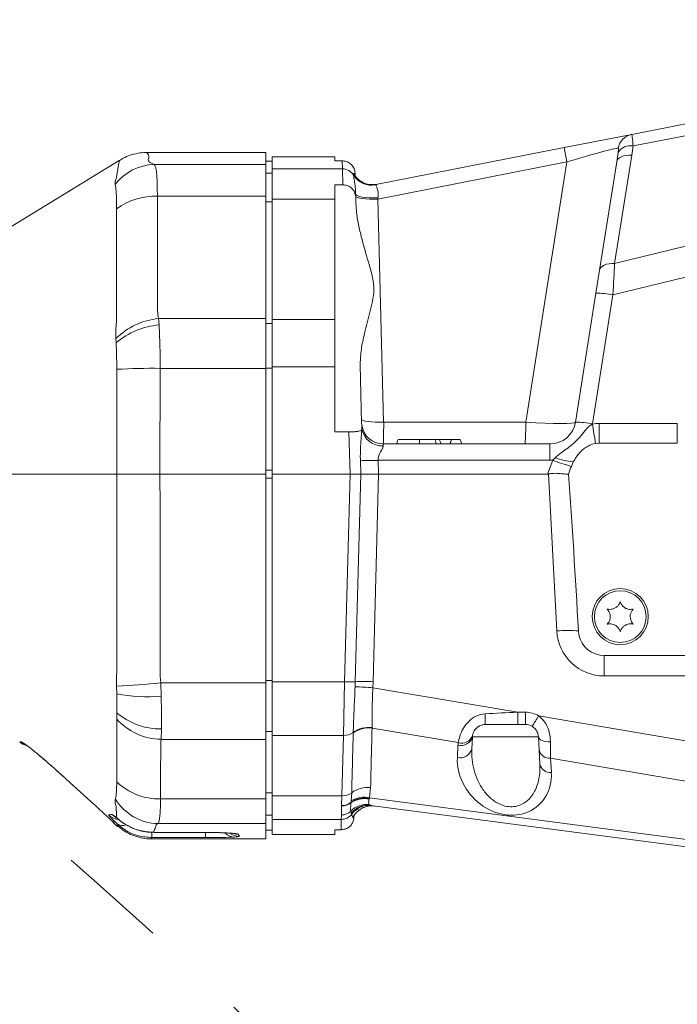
# Model space of a CAD drawing. Header units: millimetres. Extents: x 0 to 16820, y 0 to 11880.
# Tile 76 of 122: x 9190 to 9342, y 8287 to 8515. Entities that reach past the tile are written whole.
import ezdxf

# ---------------------------------------------------------------- set-up
doc = ezdxf.new("R2010")
doc.units = ezdxf.units.MM
doc.header["$LTSCALE"] = 20
doc.linetypes.add('PHANTOM', pattern=[12.7, 6.35, -1.27, 1.27, -1.27, 1.27, -1.27])
doc.styles.add('SLDTEXTSTYLE0', font='TXT', dxfattribs={"width": 0.605})
doc.dimstyles.new('SLDDIMSTYLE1', dxfattribs={"dimtxt": 140, "dimasz": 100, "dimexe": 0, "dimexo": 0.0625, "dimgap": 35, "dimtad": 1, "dimtoh": 1, "dimdec": 1, "dimrnd": 1e-09, "dimzin": 12, "dimdsep": 46, "dimtxsty": 'SLDTEXTSTYLE0', "dimsah": 1, "dimcen": 0.09, "dimadec": 0, "dimazin": 0, "dimtfac": 1, "dimtofl": 0, "dimtmove": 0, "dimatfit": 3, "dimfxl": 1, "dimfrac": 2, "dimtolj": 1, "dimtzin": 12, "dimarcsym": 0})

# ---------------------------------------------------------------- blocks, each defined once
blk = doc.blocks.new('*D12')
at = {"color": 7, "linetype": 'Continuous', "lineweight": 0}
for p, q in [((8169.5, 9516.47), (11047.1, 9516.47)), ((11017.1, 9516.47), (11017.1, 6644.47)), ((8318.2, 6644.47), (11047.1, 6644.47))]:
    blk.add_line(p, q, dxfattribs=at)
for points in [[(11017.1, 9516.47), (11002.1, 9416.47), (11032.1, 9416.47)], [(11017.1, 6644.47), (11032.1, 6744.47), (11002.1, 6744.47)]]:
    blk.add_solid(points, dxfattribs=at)
at = {"color": 7, "linetype": 'Continuous', "lineweight": 0, "insert": (10836.63, 7866.59), "char_height": 140, "attachment_point": 1, "rotation": 90, "style": 'SLDTEXTSTYLE0'}
blk.add_mtext('2872', dxfattribs=at)

msp = doc.modelspace()

# ---------------------------------------------------------------- linework, layer by layer
at = {"color": 7, "linetype": 'Continuous', "lineweight": 0}
for p, q in [((9331.75, 8488.19), (9420.62, 8505.63)), ((9316.08, 8485.11), (9331.75, 8488.19)), ((9272.51, 8476.56), (9316.08, 8485.11)), ((9247, 8483.97), (9219.43, 8483.97)), ((9247, 8483.97), (9247, 8481.21)), ((9263, 8482.97), (9248.5, 8482.97)), ((9248.5, 8480.19), (9248.5, 8482.97)), ((9263, 8482.97), (9263, 8482.05)), ((9213.01, 8482.14), (9185.91, 8465.54)), ((9248.5, 8481.97), (9247, 8481.97)), ((9247, 8481.21), (9247, 8473.87)), ((9263, 8482.05), (9264.67, 8482.05)), ((9324.32, 8456.75), (9328.29, 8481.85)), ((9248.5, 8480.19), (9248.5, 8473.21)), ((9267.63, 8478.79), (9267.49, 8479.02)), ((9267.67, 8479.2), (9267.69, 8478.37)), ((9263, 8476.48), (9264.81, 8476.48)), ((9263, 8476.48), (9263, 8473.21)), ((9272.7, 8476.59), (9271.45, 8476.55)), ((9247, 8473.87), (9247, 8445.52)), ((9267.8, 8474.41), (9267.82, 8473.7)), ((9267.82, 8473.7), (9267.86, 8472.2)), ((9248.5, 8445.26), (9248.5, 8473.21)), ((9263, 8445.26), (9263, 8473.21)), ((9323.47, 8451.41), (9324.32, 8456.75)), ((9318.74, 8421.53), (9323.47, 8451.41)), ((9247, 8445.52), (9247, 8433.98)), ((9248.5, 8445.26), (9248.5, 8434.3)), ((9263, 8445.26), (9263, 8434.3)), ((9247, 8433.98), (9247, 8409.47)), ((9248.5, 8409.47), (9248.5, 8434.3)), ((9263, 8419.28), (9263, 8434.3)), ((9268.84, 8434.68), (9269.19, 8421.33)), ((9269.22, 8420.84), (9269.19, 8421.33)), ((9263, 8419.28), (9266.24, 8419.28)), ((9269.21, 8419.69), (9269.26, 8419.83)), ((9269.26, 8419.83), (9269.22, 8420.84)), ((9274.19, 8416.47), (9312.81, 8416.47)), ((9290.02, 8417.47), (9287.4, 8417.47)), ((9290.02, 8417.47), (9289.66, 8416.47)), ((9290.03, 8417.47), (9289.67, 8416.47)), ((9290.03, 8417.47), (9290.02, 8417.47)), ((9292, 8417.47), (9290.03, 8417.47)), ((9292, 8417.47), (9292.37, 8416.47)), ((9323.36, 8416.6), (9324.25, 8416.66)), ((9324.25, 8416.66), (9342.32, 8416.66)), ((9317.79, 8411.28), (9318.23, 8412.35)), ((9188.09, 8409.47), (9212.44, 8409.47)), ((9222.47, 8409.47), (9247, 8409.47)), ((9247, 8409.47), (9247, 8361.13)), ((9266.5, 8409.47), (9248.5, 8409.47)), ((9248.5, 8361.39), (9248.5, 8409.47)), ((9266.5, 8409.47), (9268.98, 8409.47)), ((9268.98, 8409.47), (9273.11, 8409.47)), ((9312.27, 8409.47), (9273.11, 8409.47)), ((9319.52, 8372.22), (9319.4, 8373.16)), ((9325.39, 8367.47), (9353.62, 8367.47)), ((9247, 8361.13), (9247, 8348.04)), ((9248.5, 8361.39), (9248.5, 8348.95)), ((9305.36, 8351.47), (9297.84, 8351.47)), ((9307.15, 8351.47), (9305.36, 8351.47)), ((9247, 8348.04), (9247, 8334.28)), ((9248.5, 8334.96), (9248.5, 8348.95)), ((9294.85, 8348.62), (9294.7, 8345.79)), ((9310.31, 8345.6), (9310.15, 8348.62)), ((9310.48, 8342.3), (9310.31, 8345.6)), ((9200.27, 8339.25), (9200.58, 8338.97)), ((9200.28, 8339.24), (9200.58, 8338.97)), ((9202.51, 8337.23), (9202.51, 8337.23)), ((9248.5, 8334.96), (9248.5, 8329.49)), ((9247, 8334.28), (9247, 8328.52)), ((9426.73, 8312.3), (9271.25, 8332.74)), ((9267.39, 8330.18), (9267.42, 8330.35)), ((9267.43, 8330.45), (9267.42, 8329.95)), ((9212.02, 8328.4), (9212.62, 8327.88)), ((9247, 8328.52), (9247, 8324.97)), ((9248.5, 8325.97), (9248.5, 8329.49)), ((9219.62, 8326.56), (9221.02, 8326.5)), ((9221.02, 8326.48), (9233, 8326.48)), ((9247, 8326.97), (9248.5, 8326.97)), ((9248.5, 8325.97), (9263, 8325.97)), ((9264.42, 8327.11), (9263, 8327.11)), ((9263, 8327.11), (9263, 8325.97)), ((9220.46, 8324.97), (9247, 8324.97))]:
    msp.add_line(p, q, dxfattribs=at)
at = {"color": 8, "linetype": 'Continuous', "lineweight": 0}
for p, q in [((9388.32, 8496.54), (9332.07, 8485.5)), ((9331.76, 8483.37), (9327.79, 8458.27)), ((9221.14, 8481.21), (9247, 8481.21)), ((9264.72, 8480.19), (9264.67, 8482.05)), ((9316.74, 8481.81), (9272.94, 8473.21)), ((9307.2, 8421.53), (9316.74, 8481.81)), ((9247, 8479.19), (9248.5, 8479.19)), ((9248.5, 8480.19), (9264.72, 8480.19)), ((9264.81, 8476.48), (9264.72, 8480.19)), ((9267.28, 8478.76), (9267.28, 8478.87)), ((9272.51, 8476.56), (9272.49, 8476.51)), ((9221.87, 8473.87), (9247, 8473.87)), ((9248.5, 8472.59), (9247, 8472.59)), ((9263, 8473.21), (9248.5, 8473.21)), ((9272.94, 8473.21), (9274.29, 8421.53)), ((9327.79, 8458.27), (9359.81, 8466.08)), ((9352.69, 8457.15), (9327.42, 8450.99)), ((9327.42, 8450.99), (9322.69, 8421.11)), ((9222.14, 8445.52), (9222.25, 8444.03)), ((9222.14, 8445.52), (9247, 8445.52)), ((9247, 8444.4), (9248.5, 8444.4)), ((9248.5, 8445.26), (9263, 8445.26)), ((9212.32, 8439.91), (9212.26, 8440.86)), ((9222.52, 8433.98), (9222.47, 8409.47)), ((9222.52, 8433.98), (9247, 8433.98)), ((9248.5, 8434.02), (9247, 8434.02)), ((9263, 8434.3), (9248.5, 8434.3)), ((9274.29, 8421.53), (9307.2, 8421.53)), ((9324.25, 8421.2), (9342.32, 8421.2)), ((9324.25, 8416.66), (9324.25, 8421.2)), ((9342.32, 8416.66), (9342.32, 8421.2)), ((9266.5, 8409.47), (9266.24, 8419.28)), ((9274.19, 8416.47), (9274.21, 8416.03)), ((9312.81, 8416.47), (9312.81, 8412.68)), ((9268.98, 8409.47), (9268.9, 8412.68)), ((9273.03, 8412.68), (9273.11, 8409.47)), ((9312.81, 8412.68), (9273.03, 8412.68)), ((9312.27, 8409.47), (9313.45, 8412.7)), ((9313.45, 8412.7), (9314, 8413.29)), ((9247, 8410.41), (9248.5, 8410.41)), ((9248.5, 8408.52), (9247, 8408.52)), ((9265.24, 8361.39), (9266.5, 8409.47)), ((9267.72, 8361.39), (9268.98, 8409.47)), ((9273.11, 8409.47), (9271.85, 8361.4)), ((9314.41, 8373.15), (9312.5, 8409.51)), ((9325.39, 8367.47), (9325.39, 8362.73)), ((9352.2, 8362.73), (9325.39, 8362.73)), ((9212.47, 8358.61), (9212.41, 8360.35)), ((9222.64, 8361.13), (9247, 8361.13)), ((9222.64, 8361.13), (9222.74, 8358.05)), ((9247, 8361.67), (9248.5, 8361.67)), ((9248.5, 8361.39), (9265.24, 8361.39)), ((9264.97, 8348.95), (9265.24, 8361.39)), ((9267.68, 8360.19), (9267.72, 8361.39)), ((9271.85, 8361.4), (9271.78, 8360)), ((9271.78, 8360), (9305.36, 8354.31)), ((9212.46, 8352.71), (9212.5, 8354.19)), ((9305.36, 8354.31), (9307.15, 8354.31)), ((9305.36, 8354.31), (9305.36, 8351.47)), ((9307.15, 8354.31), (9307.15, 8351.47)), ((9310.17, 8353.49), (9364.35, 8344.31)), ((9222.79, 8350.47), (9222.72, 8348.04)), ((9271.6, 8350.78), (9271.6, 8350.66)), ((9291.58, 8347.27), (9271.6, 8350.66)), ((9222.72, 8348.04), (9247, 8348.04)), ((9248.5, 8349.88), (9247, 8349.88)), ((9264.97, 8348.95), (9248.5, 8348.95)), ((9264.6, 8334.96), (9264.97, 8348.95)), ((9267.24, 8349.5), (9267.25, 8349.66)), ((9310.15, 8348.62), (9294.85, 8348.62)), ((9190, 8347.44), (9190.31, 8347.47)), ((9291.37, 8343.84), (9291.51, 8346.67)), ((9380.5, 8332.2), (9312.96, 8343.65)), ((9312.96, 8343.65), (9313.14, 8340.34)), ((9200.58, 8338.98), (9202.51, 8337.23)), ((9200.58, 8338.98), (9200.58, 8338.97)), ((9271.27, 8336.86), (9271.01, 8334.51)), ((9247, 8335.66), (9248.5, 8335.66)), ((9248.5, 8334.96), (9264.6, 8334.96)), ((9264.55, 8332.71), (9264.6, 8334.96)), ((9266.76, 8333.78), (9266.89, 8335.69)), ((9271.01, 8334.51), (9270.94, 8334.3)), ((9271.01, 8334.51), (9400.96, 8317.43)), ((9222.61, 8334.28), (9247, 8334.28)), ((9264.5, 8330.54), (9264.55, 8332.58)), ((9264.55, 8332.58), (9264.55, 8332.71)), ((9266.72, 8333.33), (9266.73, 8333.46)), ((9266.73, 8333.46), (9266.76, 8333.78)), ((9270.94, 8334.3), (9270.92, 8334.21)), ((9270.93, 8332.94), (9271.25, 8332.74)), ((9212.67, 8329.65), (9212.44, 8329.87)), ((9248.5, 8330.48), (9247, 8330.48)), ((9264.48, 8329.49), (9264.5, 8330.54)), ((9266.78, 8330.93), (9266.66, 8331.39)), ((9266.89, 8330.7), (9266.78, 8330.93)), ((9267.22, 8329.9), (9267.4, 8330.29)), ((9212.62, 8327.88), (9212.56, 8328.45)), ((9222.01, 8328.52), (9247, 8328.52)), ((9264.48, 8329.49), (9248.5, 8329.49)), ((9264.42, 8327.11), (9264.48, 8329.49)), ((9220.59, 8325.29), (9220.46, 8324.97)), ((9220.59, 8325.29), (9220.59, 8326.5)), ((9233, 8325.29), (9220.59, 8325.29)), ((9221.02, 8326.49), (9233, 8326.49)), ((9221.02, 8326.48), (9221.02, 8326.49)), ((9233, 8326.48), (9233, 8326.49)), ((9233, 8325.29), (9233, 8326.45)), ((9240.6, 8326.05), (9240.86, 8325.58))]:
    msp.add_line(p, q, dxfattribs=at)
at = {"color": 8, "linetype": 'Continuous', "lineweight": 0, "flags": 128}
for points in [[(9328.29, 8481.85), (9328.4, 8482.19), (9328.63, 8482.51), (9328.96, 8482.78), (9329.39, 8483.01), (9329.89, 8483.19), (9330.47, 8483.31), (9331.1, 8483.37), (9331.76, 8483.37)], [(9272.98, 8473.47), (9271.99, 8473.45), (9271.02, 8473.49), (9270.13, 8473.56), (9269.34, 8473.67), (9268.69, 8473.82), (9268.2, 8474), (9267.9, 8474.2), (9267.8, 8474.41)], [(9272.94, 8473.21), (9271.95, 8473.2), (9270.99, 8473.21), (9270.11, 8473.26), (9269.33, 8473.34), (9268.69, 8473.44), (9268.21, 8473.57), (9267.91, 8473.71), (9267.81, 8473.86)], [(9324.32, 8456.75), (9324.43, 8457.09), (9324.65, 8457.41), (9324.98, 8457.68), (9325.41, 8457.91), (9325.92, 8458.09), (9326.5, 8458.21), (9327.12, 8458.27), (9327.79, 8458.27)], [(9274.29, 8421.53), (9273.3, 8421.51), (9272.35, 8421.53), (9271.46, 8421.58), (9270.68, 8421.66), (9270.04, 8421.76), (9269.56, 8421.88), (9269.27, 8422.03), (9269.17, 8422.18)], [(9312.94, 8347.47), (9312.4, 8347.48), (9311.88, 8347.54), (9311.4, 8347.64), (9310.98, 8347.78), (9310.63, 8347.96), (9310.37, 8348.16), (9310.21, 8348.39), (9310.15, 8348.62)]]:
    msp.add_lwpolyline(points, dxfattribs=at)
at = {"color": 7, "linetype": 'Continuous', "lineweight": 0, "flags": 128}
for points in [[(9277.62, 8417.47), (9277.51, 8417.17), (9277.4, 8416.87), (9277.25, 8416.47)], [(9282.57, 8417.47), (9282.57, 8417.17), (9282.57, 8416.87), (9282.57, 8416.47)], [(9286.2, 8417.47), (9286.27, 8417.17), (9286.34, 8416.87), (9286.44, 8416.47)], [(9287.22, 8417.47), (9287.33, 8417.17), (9287.44, 8416.87), (9287.59, 8416.47)], [(9212.02, 8328.4), (9211.74, 8328.67), (9211.53, 8328.9)]]:
    msp.add_lwpolyline(points, dxfattribs=at)
at = {"color": 7, "linetype": 'Continuous', "lineweight": 0}
for radius in [6.5, 6]:
    msp.add_circle((9329.1, 8376.47), radius, dxfattribs=at)
at = {"color": 7, "linetype": 'Continuous', "lineweight": 30}
msp.add_arc((8169.5, 7139.47), 2377, 300, 180, dxfattribs=at)
at = {"color": 7, "linetype": 'PHANTOM', "lineweight": 30}
msp.add_arc((8169.5, 7139.47), 1568.22, 354.08007, 125.91993, dxfattribs=at)
at = {"color": 8, "linetype": 'Continuous', "lineweight": 0}
for centre, radius, start, end in [((9332.53, 8484.32), 3.95, 101.3216, 170.4334), ((9155.8, 8450.99), 163.87, 10.8414, 12.0184), ((9331.42, 8482.24), 3.32, 78.6995, 147.8314), ((9221.47, 8469.42), 11.8, 91.5987, 142.4178), ((9264.73, 8477.19), 3, 31.6926, 90.0499), ((9271.55, 8481.46), 5, 211.2845, 281.0898), ((9271.51, 8481.41), 4.99, 211.9939, 281.2969), ((9221.36, 8458.57), 15.3, 88.1269, 125.8814), ((9323.43, 8432.09), 19.31, 78.0802, 89.8867), ((9223.81, 8429.16), 16.45, 95.8424, 134.6159), ((9223.68, 8426.57), 17.52, 94.6792, 130.4176), ((9220.54, 8291.6), 142.39, 89.2051, 93.2573), ((9261.64, 8420.39), 45.57, 355.0596, 1.4294), ((9318.7, 8402.21), 19.31, 78.0802, 89.8867), ((9324.25, 8410.2), 11, 90, 98.1614), ((9312.81, 8422.68), 10, 350.8951, 351), ((9592.09, 8459.06), 272.06, 188.0212, 188.9785), ((9273.97, 8420.84), 4.82, 192.0656, 272.8687), ((9271.06, 8473.27), 60.63, 267.9582, 271.8625), ((9312.81, 8422.68), 10, 270, 273.6487), ((9330.76, 8458.48), 48.95, 249.2838, 254.6325), ((9318.97, 8425.6), 13.27, 248.0084, 266.8264), ((9316.93, 8348.21), 25.07, 84.3386, 95.7685), ((9325.39, 8373.73), 11, 183, 270), ((9207.13, 8497.07), 136.82, 272.211, 276.5069), ((9266.42, 8397.74), 36.38, 268.1375, 272.0418), ((9266.96, 8299.33), 60.86, 85.4543, 89.3234), ((9269.88, 8300.8), 60.63, 88.1375, 92.0418), ((9219.47, 8392.89), 34.99, 258.4565, 275.3633), ((9223.02, 8362.31), 14.27, 222.2529, 268.7868), ((9222.56, 8365.92), 15.46, 229.3623, 270.8372), ((9327.99, 8353.41), 30.21, 178.9383, 183.6929), ((9307.15, 8348.31), 6, 59.7578, 90), ((9286.7, 8366.37), 26.77, 325.1088, 331.2439), ((9270.89, 8344.58), 6.12, 83.2868, 126.5652), ((9270.84, 8344.69), 6.13, 82.9462, 125.9521), ((9265.1, 8352.52), 3.57, 267.8436, 306.8335), ((9292.19, 8349.34), 2.75, 255.7843, 344.8736), ((9292.36, 8349.84), 2.69, 253.1, 339.9871), ((9192.96, 8350.45), 3.98, 228.3074, 243.723), ((9292.04, 8346.51), 2.75, 255.7843, 344.8736), ((9297.51, 8346.36), 6, 171.2265, 177), ((9312.76, 8346.16), 2.52, 192.8626, 274.5719), ((9312.93, 8342.86), 2.52, 192.8626, 274.5719), ((9222.11, 8347.97), 13.71, 225.2566, 272.0737), ((9270.55, 8330.8), 6.1, 83.2551, 126.8651), ((9264.74, 8338.53), 3.57, 267.8138, 307.1331), ((9269.84, 8328.81), 5.6, 78.592, 123.7154), ((9269.78, 8328.96), 5.68, 77.5985, 122.1029), ((9222.33, 8340.49), 11.98, 211.8264, 268.4642), ((9264.63, 8336.01), 3.3, 268.6907, 309.5831), ((9264.62, 8335.87), 3.29, 268.8352, 309.6609), ((9270.37, 8327.82), 5.15, 83.8076, 136.0331), ((9269.86, 8328.74), 5.57, 79.0756, 124.3999), ((9270.62, 8327.86), 4.92, 82.6578, 141.3808), ((9270.91, 8327.75), 4.99, 82.5358, 143.7449), ((9271.59, 8327.65), 5, 100.6684, 153.3281), ((9213.31, 8333.45), 3.99, 226.8591, 261.0256), ((9214.22, 8333.45), 3.99, 224.8799, 239.3187), ((9264.48, 8332.49), 3, 269.9462, 323.3097), ((9264.53, 8333.62), 3.09, 269.5074, 313.7336), ((9213.84, 8330.38), 2.32, 236.5481, 290.569), ((9239.83, 8328.61), 3.2, 225.9042, 267.8278), ((9240.86, 8329.57), 4, 234.9244, 270.0592), ((9240.59, 8330.05), 4, 254.4867, 270.0946)]:
    msp.add_arc(centre, radius, start, end, dxfattribs=at)
at = {"color": 7, "linetype": 'Continuous', "lineweight": 0}
for centre, radius, start, end in [((9312.81, 8422.47), 6, 270, 351), ((9274.19, 8421.47), 5, 187.1957, 270), ((9325.39, 8373.47), 6, 192.0329, 270), ((9307.15, 8348.47), 3, 59.7578, 90), ((9297.84, 8348.47), 3, 171.2265, 177), ((9192.56, 8350.47), 4, 229.7723, 254.8255), ((9271.59, 8327.65), 4.99, 82.513, 100.6616)]:
    msp.add_arc(centre, radius, start, end, dxfattribs=at)
at = {"color": 8, "linetype": 'Continuous', "lineweight": 0}
for centre, major_axis, ratio, start_param, end_param in [((9316.01, 8481.02), (12.77, 3.92), 0.04054, 0.136854, 1.500943), ((9314.64, 8477.54), (10.16, 34.97), 0.424491, 5.001428, 5.062898), ((9315.12, 8475.39), (8.77, 35.82), 0.315691, 4.970361, 5.031832), ((9272.85, 8472.55), (0.72, 4.22), 0.005265, 1.352212, 1.413645), ((9327.33, 8450.24), (0.75, 14.59), 0.003255, 4.764231, 5.295761), ((9274.16, 8422.47), (-0.03, 6), 0.021814, 3.141497, 4.555214), ((9306.74, 8422.47), (12, -0.93), 0.074854, 4.756457, 6.277224), ((9308.75, 8354.47), (66.32, 2.96), 0.000083, 4.546289, 4.661153), ((9225.76, 6835.68), (69.98, 2701.43), 0.002947, 5.301669, 5.307825), ((9225.19, 6832.17), (70.55, 2704.93), 0.001104, 5.301793, 5.307949), ((9312.88, 8353.77), (-0.09, 14.21), 0.00182, 3.92034, 4.253211), ((9302.25, 8341.52), (-7.98, 8.72), 0.851465, 0.697413, 3.943873)]:
    msp.add_ellipse(centre, major_axis=major_axis, ratio=ratio, start_param=start_param, end_param=end_param, dxfattribs=at)
at = {"color": 7, "linetype": 'Continuous', "lineweight": 0}
for centre, major_axis, ratio, start_param, end_param in [((9326.11, 8447.76), (-34.77, -95.52), 0.049188, 1.176145, 1.196927), ((9329.56, 8457.23), (17.47, 47.74), 0.098343, 3.177569, 3.21821), ((9314.5, 8371.17), (5.01, -95.54), 0.052264, 1.588824, 1.980334)]:
    msp.add_ellipse(centre, major_axis=major_axis, ratio=ratio, start_param=start_param, end_param=end_param, dxfattribs=at)
at = {"color": 8, "linetype": 'Continuous', "lineweight": 0}
for points, knots in [([(9331.75, 8488.19), (9331.76, 8488.19), (9331.79, 8488.18), (9331.85, 8487.92), (9331.95, 8487), (9332.03, 8485.99), (9332.07, 8485.5)], [0, 0, 0, 0, 0.04216, 0.351864, 0.679165, 1, 1, 1, 1]), ([(9328.61, 8484.01), (9328.63, 8484.18), (9328.68, 8484.51), (9328.69, 8484.84), (9328.67, 8484.95), (9328.65, 8484.97), (9328.64, 8484.97), (9328.64, 8484.97)], [0, 0, 0, 0, 0.355731, 0.681126, 0.901434, 0.962572, 1, 1, 1, 1]), ([(9219.43, 8483.89), (9219.41, 8483.91), (9219.34, 8484), (9219.9, 8483.47), (9219.89, 8482.73), (9219.7, 8482.29), (9219.82, 8481.78), (9220.7, 8481.4), (9221.14, 8481.21)], [0, 0, 0, 0, 0.125273, 0.56165, 0.671487, 0.781685, 0.891157, 1, 1, 1, 1]), ([(9212.43, 8478.13), (9212.43, 8478.13), (9212.53, 8479.17), (9212.79, 8480.86), (9213.1, 8482.14), (9213.08, 8482.06), (9213.07, 8482.04)], [0, 0, 0, 0, 0.0000009, 0.3935548, 0.7880855, 1, 1, 1, 1]), ([(9221.14, 8481.21), (9221.24, 8481.07), (9221.44, 8480.79), (9221.64, 8479.73), (9221.78, 8478.19), (9221.85, 8476.25), (9221.86, 8474.65), (9221.87, 8473.87)], [0, 0, 0, 0, 0.1977315, 0.4007651, 0.6008542, 0.8064463, 1, 1, 1, 1]), ([(9212.12, 8476.61), (9212.09, 8476.85), (9212.03, 8477.34), (9212.26, 8477.87), (9212.43, 8478.13), (9212.43, 8478.13)], [0, 0, 0, 0, 0.4952673, 0.9999878, 1, 1, 1, 1]), ([(9267.28, 8478.87), (9267.29, 8478.91), (9267.31, 8478.99), (9267.33, 8479.07), (9267.34, 8479.11)], [0, 0, 0, 0, 0.510702, 1, 1, 1, 1]), ([(9267.8, 8474.41), (9267.77, 8474.94), (9267.71, 8476.13), (9267.5, 8477.5), (9267.34, 8478.42), (9267.3, 8478.66), (9267.28, 8478.76)], [0, 0, 0, 0, 0.225502, 0.502314, 0.785147, 1, 1, 1, 1]), ([(9267.34, 8479.11), (9267.35, 8479.12), (9267.35, 8479.14), (9267.38, 8479.15), (9267.42, 8479.12), (9267.46, 8479.08), (9267.49, 8479.04), (9267.49, 8479.02)], [0, 0, 0, 0, 0.151618, 0.384969, 0.638416, 0.880933, 1, 1, 1, 1]), ([(9271.45, 8476.55), (9271.34, 8476.54), (9270.71, 8476.5), (9269.58, 8476.93), (9268.23, 8477.78), (9267.64, 8478.67), (9267.34, 8479.11)], [0, 0, 0, 0, 0.065275, 0.37685, 0.688425, 1, 1, 1, 1]), ([(9267.49, 8479.02), (9267.52, 8478.99), (9267.57, 8478.9), (9267.59, 8478.8), (9267.61, 8478.75)], [0, 0, 0, 0, 0.379133, 1, 1, 1, 1]), ([(9212.39, 8470.97), (9212.39, 8471.48), (9212.39, 8473.04), (9212.34, 8475.15), (9212.19, 8476.13), (9212.12, 8476.61)], [0, 0, 0, 0, 0.199391, 0.608038, 1, 1, 1, 1]), ([(9272.49, 8476.51), (9272.52, 8476.44), (9272.57, 8476.28), (9272.82, 8475.64), (9273.08, 8474.65), (9273.01, 8473.84), (9272.98, 8473.47)], [0, 0, 0, 0, 0.2064096, 0.4825612, 0.7601452, 1, 1, 1, 1]), ([(9221.87, 8473.87), (9221.87, 8469.14), (9221.87, 8462.06), (9221.87, 8453.79), (9221.88, 8449.65), (9221.87, 8447.28), (9222.05, 8446.1), (9222.14, 8445.52)], [0, 0, 0, 0, 0.499839, 0.749768, 0.874734, 0.937432, 1, 1, 1, 1]), ([(9212.39, 8444.77), (9212.39, 8444.77), (9212.4, 8451), (9212.39, 8459.73), (9212.39, 8468.46), (9212.39, 8470.97)], [0, 0, 0, 0, 0.000002, 0.712131, 1, 1, 1, 1]), ([(9212.26, 8440.86), (9212.24, 8442.17), (9212.22, 8443.48), (9212.39, 8444.77), (9212.39, 8444.77)], [0, 0, 0, 0, 0.999987, 1, 1, 1, 1]), ([(9222.25, 8444.03), (9222.3, 8443.11), (9222.41, 8441.24), (9222.5, 8437.85), (9222.51, 8435.37), (9222.52, 8433.98)], [0, 0, 0, 0, 0.300551, 0.60934, 1, 1, 1, 1]), ([(9212.45, 8433.76), (9212.45, 8434.6), (9212.44, 8436.73), (9212.37, 8438.71), (9212.32, 8439.91)], [0, 0, 0, 0, 0.393399, 1, 1, 1, 1]), ([(9212.44, 8409.47), (9212.44, 8409.47), (9212.44, 8417.56), (9212.45, 8425.66), (9212.45, 8433.76)], [0, 0, 0, 0, 0.0000025, 1, 1, 1, 1]), ([(9314, 8413.29), (9314.49, 8413.69), (9315.9, 8414.83), (9318.57, 8416.57), (9320.5, 8419.03), (9321.87, 8420.64), (9322.54, 8421.01), (9322.69, 8421.09)], [0, 0, 0, 0, 0.1645968, 0.4673543, 0.8059187, 0.9577165, 1, 1, 1, 1]), ([(9268.9, 8412.68), (9268.89, 8412.95), (9268.87, 8414.22), (9268.95, 8416.25), (9269.13, 8418.32), (9269.19, 8419.35), (9269.21, 8419.69)], [0, 0, 0, 0, 0.112804, 0.524705, 0.843596, 1, 1, 1, 1]), ([(9274.21, 8416.03), (9274.19, 8415.89), (9274.16, 8415.68), (9273.87, 8415.13), (9273.46, 8414.47), (9273.12, 8413.66), (9273.02, 8413.08), (9273.02, 8412.8), (9273.03, 8412.68)], [0, 0, 0, 0, 0.184146, 0.287936, 0.587957, 0.807359, 0.916714, 1, 1, 1, 1]), ([(9212.45, 8363.62), (9212.45, 8363.62), (9212.45, 8371.61), (9212.45, 8386.89), (9212.44, 8402.17), (9212.44, 8409.47), (9212.44, 8409.47)], [0, 0, 0, 0, 0.0000013, 0.5227948, 0.9999987, 1, 1, 1, 1]), ([(9222.47, 8409.47), (9222.49, 8401.41), (9222.51, 8389.33), (9222.48, 8375.23), (9222.55, 8368.18), (9222.45, 8364.15), (9222.58, 8362.14), (9222.64, 8361.13)], [0, 0, 0, 0, 0.499966, 0.749949, 0.874941, 0.937523, 1, 1, 1, 1]), ([(9212.41, 8360.35), (9212.4, 8361.44), (9212.38, 8362.53), (9212.45, 8363.62), (9212.45, 8363.62)], [0, 0, 0, 0, 0.999982, 1, 1, 1, 1]), ([(9267.25, 8349.66), (9267.25, 8349.83), (9267.28, 8350.65), (9267.33, 8352.3), (9267.43, 8354.73), (9267.55, 8357.38), (9267.63, 8359.24), (9267.68, 8360.19)], [0, 0, 0, 0, 0.060265, 0.28948, 0.524692, 0.75913, 1, 1, 1, 1]), ([(9271.78, 8360), (9271.78, 8359.99), (9271.75, 8359.17), (9271.69, 8357.56), (9271.63, 8355.25), (9271.59, 8353.11), (9271.59, 8351.66), (9271.6, 8350.93), (9271.6, 8350.78)], [0, 0, 0, 0, 0.003283, 0.238504, 0.473729, 0.706598, 0.939466, 1, 1, 1, 1]), ([(9212.5, 8354.19), (9212.5, 8354.49), (9212.52, 8355.85), (9212.49, 8357.4), (9212.47, 8358.61)], [0, 0, 0, 0, 0.214598, 1, 1, 1, 1]), ([(9222.74, 8358.05), (9222.77, 8357.01), (9222.81, 8354.89), (9222.82, 8352.37), (9222.8, 8350.96), (9222.79, 8350.47)], [0, 0, 0, 0, 0.387153, 0.785014, 1, 1, 1, 1]), ([(9212.47, 8351.01), (9212.47, 8351.01), (9212.44, 8351.57), (9212.45, 8352.14), (9212.46, 8352.71)], [0, 0, 0, 0, 0.000027, 1, 1, 1, 1]), ([(9291.58, 8347.27), (9291.68, 8347.77), (9291.89, 8348.82), (9292.67, 8350.61), (9293.98, 8352.31), (9295.73, 8353.62), (9297.12, 8353.86), (9297.79, 8353.97)], [0, 0, 0, 0, 0.1894996, 0.4057209, 0.6151667, 0.8149305, 1, 1, 1, 1]), ([(9310.17, 8353.49), (9310.22, 8353.46), (9310.34, 8353.37), (9310.98, 8352.86), (9311.96, 8351.68), (9312.8, 8349.61), (9312.89, 8348.19), (9312.94, 8347.47)], [0, 0, 0, 0, 0.026903, 0.059764, 0.349633, 0.665969, 1, 1, 1, 1]), ([(9212.47, 8338.24), (9212.47, 8342.49), (9212.47, 8346.74), (9212.47, 8351.01), (9212.47, 8351.01)], [0, 0, 0, 0, 0.999997, 1, 1, 1, 1]), ([(9222.72, 8348.04), (9222.69, 8346.89), (9222.63, 8344.6), (9222.63, 8340.01), (9222.62, 8336.57), (9222.61, 8334.28)], [0, 0, 0, 0, 0.249835, 0.499876, 1, 1, 1, 1]), ([(9190.31, 8347.47), (9190.36, 8347.46), (9190.5, 8347.43), (9191.31, 8346.9), (9192.68, 8345.84), (9194.27, 8344.53), (9196.03, 8343.04), (9198.15, 8341.18), (9199.77, 8339.71), (9200.58, 8338.98)], [0, 0, 0, 0, 0.069617, 0.200366, 0.375568, 0.50008, 0.624769, 0.812288, 1, 1, 1, 1]), ([(9294.7, 8345.79), (9294.7, 8344.98), (9294.69, 8343.34), (9295.17, 8340.88), (9296.04, 8338.45), (9297.33, 8336.2), (9298.84, 8334.53), (9300.3, 8333.45), (9301.63, 8332.77), (9303.22, 8332.37), (9304.89, 8332.44), (9306.57, 8333.02), (9307.92, 8334.05), (9308.94, 8335.37), (9309.77, 8336.96), (9310.35, 8338.98), (9310.53, 8340.88), (9310.49, 8342), (9310.48, 8342.3)], [0, 0, 0, 0, 0.083561, 0.168583, 0.252182, 0.338007, 0.41623, 0.45521, 0.495612, 0.542527, 0.589609, 0.634021, 0.700065, 0.750634, 0.802554, 0.884833, 0.969331, 1, 1, 1, 1]), ([(9212.16, 8334.17), (9212.17, 8334.22), (9212.27, 8334.64), (9212.4, 8335.74), (9212.45, 8337.22), (9212.46, 8338), (9212.46, 8338)], [0, 0, 0, 0, 0.061583, 0.559283, 0.999992, 1, 1, 1, 1]), ([(9212.46, 8338), (9212.46, 8338), (9212.46, 8338.08), (9212.46, 8338.16), (9212.47, 8338.24)], [0, 0, 0, 0, 0.00017, 1, 1, 1, 1]), ([(9212.32, 8332.54), (9212.32, 8332.54), (9212.17, 8332.82), (9212.01, 8333.38), (9212.11, 8333.91), (9212.16, 8334.17)], [0, 0, 0, 0, 0.000011, 0.496003, 1, 1, 1, 1]), ([(9212.44, 8329.87), (9212.39, 8330.68), (9212.34, 8331.49), (9212.32, 8332.54), (9212.32, 8332.54)], [0, 0, 0, 0, 0.999998, 1, 1, 1, 1]), ([(9222.61, 8334.28), (9222.6, 8333.56), (9222.57, 8332.09), (9222.47, 8330.44), (9222.31, 8329.23), (9222.15, 8328.69), (9222.03, 8328.54), (9222.01, 8328.52)], [0, 0, 0, 0, 0.233143, 0.472664, 0.703839, 0.941181, 1, 1, 1, 1]), ([(9266.66, 8331.39), (9266.65, 8331.63), (9266.62, 8332.12), (9266.69, 8332.92), (9266.72, 8333.33)], [0, 0, 0, 0, 0.492705, 1, 1, 1, 1]), ([(9270.92, 8334.21), (9270.88, 8334.03), (9270.76, 8333.46), (9270.86, 8333.15), (9270.93, 8332.94)], [0, 0, 0, 0, 0.310973, 1, 1, 1, 1]), ([(9210.58, 8330.54), (9210.75, 8330.56), (9211, 8330.59), (9211.29, 8330.63), (9211.39, 8330.64)], [0, 0, 0, 0, 0.6572504, 1, 1, 1, 1]), ([(9212.56, 8328.45), (9212.14, 8328.85), (9211.35, 8329.61), (9210.63, 8330.38), (9210.6, 8330.49), (9210.58, 8330.54)], [0, 0, 0, 0, 0.369437, 0.684899, 1, 1, 1, 1]), ([(9211.39, 8330.64), (9211.5, 8330.59), (9211.69, 8330.51), (9212.22, 8330.06), (9212.44, 8329.87)], [0, 0, 0, 0, 0.588692, 1, 1, 1, 1]), ([(9267.13, 8329.89), (9267.09, 8330.04), (9267.03, 8330.29), (9266.93, 8330.58), (9266.89, 8330.7)], [0, 0, 0, 0, 0.6001912, 1, 1, 1, 1]), ([(9267.22, 8329.9), (9267.19, 8329.87), (9267.15, 8329.84), (9267.13, 8329.88), (9267.13, 8329.89)], [0, 0, 0, 0, 0.6606187, 1, 1, 1, 1]), ([(9267.39, 8330.18), (9267.38, 8330.14), (9267.35, 8330.07), (9267.29, 8329.97), (9267.24, 8329.92), (9267.22, 8329.9)], [0, 0, 0, 0, 0.367923, 0.766283, 1, 1, 1, 1]), ([(9212.01, 8328.5), (9212.02, 8328.44), (9212.03, 8328.37), (9212.02, 8328.4), (9212.02, 8328.41)], [0, 0, 0, 0, 0.824371, 1, 1, 1, 1]), ([(9220.59, 8325.29), (9219.56, 8325.37), (9217.51, 8325.53), (9214.68, 8326.71), (9213.26, 8327.88), (9212.56, 8328.45)], [0, 0, 0, 0, 0.341801, 0.679277, 1, 1, 1, 1]), ([(9222.01, 8328.52), (9221.84, 8328.42), (9221.49, 8328.22), (9221.51, 8327.84), (9221.23, 8327.21), (9221.11, 8326.77), (9221.02, 8326.49)], [0, 0, 0, 0, 0.1234364, 0.2485535, 0.4989271, 1, 1, 1, 1]), ([(9233, 8326.49), (9233.54, 8326.48), (9234.94, 8326.48), (9237.07, 8326.42), (9239, 8326.32), (9240.3, 8326.18), (9240.5, 8326.09), (9240.6, 8326.05)], [0, 0, 0, 0, 0.139465, 0.357964, 0.576326, 0.79472, 1, 1, 1, 1]), ([(9239.71, 8325.41), (9239.55, 8325.41), (9238.89, 8325.37), (9237.57, 8325.33), (9235.43, 8325.3), (9233.95, 8325.3), (9233, 8325.29)], [0, 0, 0, 0, 0.106687, 0.450073, 0.645576, 1, 1, 1, 1]), ([(9240.86, 8325.58), (9240.81, 8325.54), (9240.71, 8325.48), (9239.99, 8325.43), (9239.71, 8325.41)], [0, 0, 0, 0, 0.600093, 1, 1, 1, 1])]:
    msp.add_open_spline(points, degree=3, knots=knots, dxfattribs=at)
at = {"color": 7, "linetype": 'Continuous', "lineweight": 0}
for points, knots in [([(9219.43, 8483.95), (9219.34, 8483.96), (9218.66, 8484), (9217.36, 8483.83), (9215.59, 8483.4), (9214.12, 8482.82), (9213.32, 8482.29), (9213.03, 8482.1)], [0, 0, 0, 0, 0.038222, 0.305239, 0.575573, 0.84777, 1, 1, 1, 1]), ([(9267.67, 8479.2), (9267.62, 8479.56), (9267.53, 8480.28), (9266.87, 8481.21), (9265.95, 8481.83), (9265.17, 8482.03), (9264.76, 8482.04), (9264.67, 8482.05)], [0, 0, 0, 0, 0.25739, 0.515753, 0.746975, 0.950769, 1, 1, 1, 1]), ([(9264.81, 8476.48), (9265.14, 8476.45), (9265.8, 8476.39), (9266.69, 8475.93), (9267.37, 8475.24), (9267.74, 8474.46), (9267.8, 8473.92), (9267.82, 8473.7)], [0, 0, 0, 0, 0.2108355, 0.421623, 0.6337766, 0.8498957, 1, 1, 1, 1]), ([(9271.45, 8476.54), (9271.25, 8476.55), (9270.62, 8476.56), (9269.7, 8476.89), (9268.88, 8477.37), (9268.43, 8477.74), (9268.28, 8477.9), (9268.25, 8477.94)], [0, 0, 0, 0, 0.1653869, 0.5187926, 0.7812805, 0.9533476, 1, 1, 1, 1]), ([(9268.84, 8434.68), (9268.88, 8435.77), (9268.96, 8437.99), (9269.78, 8441.89), (9270.74, 8445.54), (9271.58, 8448.85), (9272.12, 8451.59), (9271.91, 8454.66), (9270.75, 8458.75), (9269.49, 8462.84), (9268.51, 8466.91), (9268, 8469.71), (9267.9, 8471.47), (9267.86, 8472.2)], [0, 0, 0, 0, 0.100024, 0.202568, 0.333734, 0.400207, 0.467188, 0.54544, 0.627739, 0.78312, 0.862557, 0.942815, 1, 1, 1, 1]), ([(9269.21, 8419.69), (9269.17, 8419.65), (9269.07, 8419.55), (9268.61, 8419.42), (9267.83, 8419.32), (9267, 8419.28), (9266.45, 8419.28), (9266.24, 8419.28)], [0, 0, 0, 0, 0.149169, 0.391526, 0.626482, 0.856438, 1, 1, 1, 1]), ([(9282.57, 8417.47), (9281.79, 8417.47), (9280.48, 8417.47), (9279, 8417.47), (9278.1, 8417.47), (9277.67, 8417.47), (9277.63, 8417.47), (9277.62, 8417.47)], [0, 0, 0, 0, 0.334528, 0.559992, 0.712942, 0.866654, 1, 1, 1, 1]), ([(9286.2, 8417.47), (9285.74, 8417.47), (9285.01, 8417.47), (9283.73, 8417.47), (9282.98, 8417.47), (9282.57, 8417.47)], [0, 0, 0, 0, 0.425671, 0.67917, 1, 1, 1, 1]), ([(9287.22, 8417.47), (9287.18, 8417.47), (9287.1, 8417.47), (9286.59, 8417.47), (9286.27, 8417.47), (9286.2, 8417.47)], [0, 0, 0, 0, 0.468036, 0.888907, 1, 1, 1, 1]), ([(9318.23, 8412.35), (9318.68, 8413.07), (9319.56, 8414.5), (9321.39, 8416), (9322.77, 8416.42), (9323.36, 8416.6)], [0, 0, 0, 0, 0.3720447, 0.7317794, 1, 1, 1, 1]), ([(9317.08, 8409.45), (9316.87, 8409.47), (9316.4, 8409.5), (9315.19, 8409.59), (9313.8, 8409.72), (9312.87, 8409.57), (9312.5, 8409.51)], [0, 0, 0, 0, 0.230471, 0.516304, 0.806348, 1, 1, 1, 1]), ([(9212.44, 8409.47), (9213.29, 8409.47), (9215, 8409.47), (9218.62, 8409.47), (9221.22, 8409.47), (9222.47, 8409.47)], [0, 0, 0, 0, 0.340839, 0.681691, 1, 1, 1, 1]), ([(9329.1, 8379.97), (9329, 8379.7), (9328.82, 8379.23), (9328.27, 8378.66), (9327.66, 8378.3), (9327, 8378.13), (9326.46, 8378.13), (9326.16, 8378.19), (9326.07, 8378.22)], [0, 0, 0, 0, 0.235568, 0.40815, 0.581146, 0.745076, 0.917186, 1, 1, 1, 1]), ([(9332.13, 8378.22), (9331.84, 8378.17), (9331.35, 8378.09), (9330.58, 8378.28), (9329.97, 8378.63), (9329.49, 8379.12), (9329.22, 8379.58), (9329.13, 8379.87), (9329.1, 8379.97)], [0, 0, 0, 0, 0.235568, 0.40815, 0.581146, 0.745076, 0.917186, 1, 1, 1, 1]), ([(9326.07, 8378.22), (9326.25, 8377.99), (9326.56, 8377.6), (9326.79, 8376.84), (9326.79, 8376.14), (9326.61, 8375.48), (9326.34, 8375.01), (9326.13, 8374.79), (9326.07, 8374.72)], [0, 0, 0, 0, 0.235553, 0.408136, 0.581134, 0.745063, 0.917173, 1, 1, 1, 1]), ([(9332.13, 8374.72), (9331.95, 8374.94), (9331.63, 8375.33), (9331.41, 8376.09), (9331.4, 8376.79), (9331.59, 8377.46), (9331.86, 8377.92), (9332.06, 8378.14), (9332.13, 8378.22)], [0, 0, 0, 0, 0.235553, 0.408136, 0.581134, 0.745063, 0.917173, 1, 1, 1, 1]), ([(9326.07, 8374.72), (9326.35, 8374.76), (9326.84, 8374.84), (9327.61, 8374.65), (9328.23, 8374.31), (9328.71, 8373.81), (9328.98, 8373.35), (9329.07, 8373.06), (9329.1, 8372.97)], [0, 0, 0, 0, 0.235568, 0.40815, 0.581146, 0.745076, 0.917186, 1, 1, 1, 1]), ([(9329.1, 8372.97), (9329.2, 8373.24), (9329.38, 8373.7), (9329.93, 8374.27), (9330.53, 8374.63), (9331.2, 8374.8), (9331.74, 8374.8), (9332.03, 8374.74), (9332.13, 8374.72)], [0, 0, 0, 0, 0.235568, 0.40815, 0.581146, 0.745076, 0.917186, 1, 1, 1, 1]), ([(9297.84, 8351.47), (9297.52, 8351.43), (9296.9, 8351.38), (9296.32, 8351.07), (9295.81, 8350.69), (9295.33, 8350.18), (9295, 8349.49), (9294.92, 8349.11), (9294.88, 8348.92)], [0, 0, 0, 0, 0.17579, 0.332432, 0.358457, 0.554767, 0.779631, 1, 1, 1, 1]), ([(9310.15, 8348.62), (9310.11, 8348.91), (9310.05, 8349.45), (9309.57, 8350.32), (9309.05, 8350.82), (9308.72, 8351.02), (9308.66, 8351.06)], [0, 0, 0, 0, 0.340857, 0.64715, 0.937803, 1, 1, 1, 1]), ([(9191.21, 8346.89), (9191.21, 8346.89), (9191.18, 8346.9), (9191.29, 8346.84), (9191.54, 8346.67), (9192.04, 8346.31), (9192.76, 8345.74), (9193.73, 8344.96), (9194.92, 8343.97), (9196.32, 8342.77), (9197.89, 8341.39), (9199.24, 8340.19), (9200.05, 8339.45), (9200.28, 8339.24)], [0, 0, 0, 0, 0.0040882, 0.0440024, 0.1034752, 0.1801675, 0.2722967, 0.3794431, 0.5014275, 0.6348885, 0.7809286, 0.9367078, 1, 1, 1, 1]), ([(9200.58, 8338.97), (9201.03, 8338.56), (9201.67, 8337.98), (9202.32, 8337.4), (9202.51, 8337.23)], [0, 0, 0, 0, 0.700022, 1, 1, 1, 1]), ([(9202.51, 8337.23), (9203.66, 8336.19), (9205.37, 8334.64), (9207.52, 8332.67), (9209.24, 8331.1), (9210.72, 8329.73), (9211.72, 8328.8), (9211.84, 8328.67), (9211.89, 8328.61)], [0, 0, 0, 0, 0.284185, 0.422933, 0.561492, 0.760161, 0.90539, 1, 1, 1, 1]), ([(9267.41, 8330.3), (9267.41, 8330.3), (9267.42, 8330.32), (9267.49, 8330.45), (9267.67, 8330.72), (9267.98, 8331.11), (9268.45, 8331.55), (9269.1, 8332), (9269.87, 8332.38), (9270.43, 8332.49), (9270.68, 8332.54)], [0, 0, 0, 0, 0.0236405, 0.1704133, 0.3044212, 0.4231935, 0.537385, 0.6909328, 0.862176, 1, 1, 1, 1]), ([(9212.2, 8330.04), (9212.19, 8330.04), (9212.18, 8330.05), (9212.32, 8329.94), (9212.49, 8329.8), (9212.65, 8329.66), (9212.67, 8329.65)], [0, 0, 0, 0, 0.095647, 0.462902, 0.94393, 1, 1, 1, 1]), ([(9212.44, 8329.87), (9212.61, 8329.72), (9213.33, 8329.08), (9215.06, 8327.89), (9217.84, 8326.73), (9219.95, 8326.57), (9221.02, 8326.49)], [0, 0, 0, 0, 0.0927913, 0.3716001, 0.6815717, 1, 1, 1, 1]), ([(9264.42, 8327.11), (9264.73, 8327.14), (9265.36, 8327.2), (9266.2, 8327.63), (9266.87, 8328.27), (9267.31, 8329.07), (9267.38, 8329.66), (9267.42, 8329.95)], [0, 0, 0, 0, 0.190538, 0.380851, 0.577325, 0.79082, 1, 1, 1, 1]), ([(9212.67, 8329.65), (9212.7, 8329.62), (9212.94, 8329.41), (9213.62, 8328.89), (9214.37, 8328.35), (9214.89, 8328.1), (9214.99, 8328.05)], [0, 0, 0, 0, 0.050212, 0.451421, 0.896331, 1, 1, 1, 1]), ([(9212.68, 8327.96), (9213.12, 8327.6), (9214.04, 8326.85), (9215.68, 8325.96), (9217.51, 8325.32), (9219.14, 8325), (9220.12, 8325), (9220.46, 8325)], [0, 0, 0, 0, 0.200755, 0.416776, 0.655039, 0.881126, 1, 1, 1, 1]), ([(9215.15, 8327.97), (9215.47, 8327.8), (9216.28, 8327.37), (9217.77, 8326.89), (9218.96, 8326.59), (9219.6, 8326.56), (9219.62, 8326.56)], [0, 0, 0, 0, 0.242686, 0.603818, 0.984035, 1, 1, 1, 1]), ([(9233, 8326.48), (9233.38, 8326.47), (9234.25, 8326.47), (9235.59, 8326.45), (9236.91, 8326.41), (9238.05, 8326.35), (9238.9, 8326.29), (9239.37, 8326.25), (9239.57, 8326.22), (9239.53, 8326.22), (9239.53, 8326.22)], [0, 0, 0, 0, 0.123208, 0.285248, 0.447023, 0.606752, 0.764359, 0.889343, 0.985249, 1, 1, 1, 1])]:
    msp.add_open_spline(points, degree=3, knots=knots, dxfattribs=at)

# ---------------------------------------------------------------- dimensions: what is measured, and where the dimension line sits
dim = msp.add_linear_dim(base=(11017.1, 6644.47), p1=(8169.5, 9516.47), p2=(8318.2, 6644.47), angle=90, dimstyle='SLDDIMSTYLE1', dxfattribs=at)
dim.commit()
dim.dimension.update_dxf_attribs({"geometry": '*D12', "text_midpoint": (11017.1, 8080.47), "dimtype": 160})

doc.saveas('drawing.dxf')
